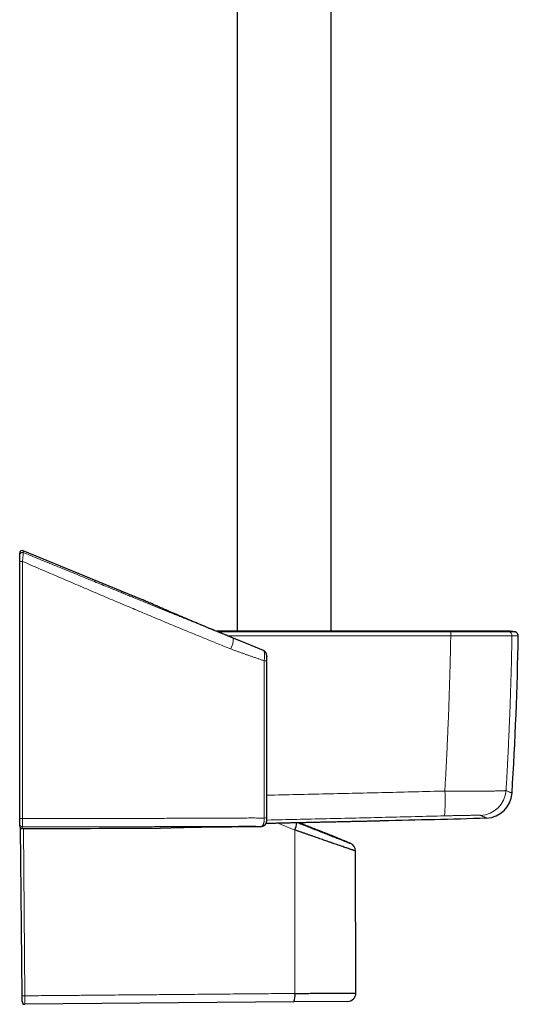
# Model space of a CAD drawing. Header units: millimetres. Extents: x 8 to 1132, y 12 to 2282.
# Tile 41 of 54: x 906 to 1000, y 1581 to 1767. Entities that reach past the tile are written whole.
import ezdxf

# ---------------------------------------------------------------- set-up
doc = ezdxf.new("R2010")
doc.units = ezdxf.units.MM

msp = doc.modelspace()

# ---------------------------------------------------------------- linework, layer by layer
at = {"color": 7, "linetype": 'Continuous', "lineweight": 30}
for p, q in [((965.07, 1651.29), (965.07, 1865.89)), ((947.27, 1852.45), (947.27, 1651.29)), ((906.17, 1665.7), (906.17, 1666.06)), ((929.1, 1657.38), (906.86, 1666.52)), ((952.21, 1647.68), (952.29, 1647.64)), ((952.32, 1647.63), (952.39, 1647.58)), ((952.9, 1615.62), (952.9, 1646.48)), ((952.9, 1646.48), (952.9, 1646.48)), ((952.9, 1646.48), (952.9, 1646.47)), ((952.9, 1615.62), (952.9, 1615.62)), ((974.76, 1615.46), (974.76, 1615.46)), ((950.85, 1614.33), (950.89, 1614.33)), ((950.89, 1614.33), (950.88, 1614.33)), ((969.76, 1582.87), (969.67, 1609.72)), ((958, 1581.17), (907.14, 1580.73)), ((968.18, 1581.26), (958, 1581.17)), ((906.78, 1580.72), (907.14, 1580.73)), ((907.14, 1580.73), (907.14, 1580.73))]:
    msp.add_line(p, q, dxfattribs=at)
at = {"color": 8, "linetype": 'Continuous', "lineweight": 0}
for p, q in [((906.86, 1666.52), (906.86, 1666.16)), ((929.42, 1657.24), (929.1, 1657.38)), ((987.69, 1650.4), (987.7, 1650.4)), ((999.27, 1650.4), (999.27, 1650.4)), ((946.57, 1649.99), (946.56, 1649.99)), ((946.57, 1649.99), (946.57, 1649.98)), ((952.21, 1647.68), (952.21, 1647.68)), ((952.21, 1647.68), (952.3, 1647.64)), ((958.22, 1613.69), (954.85, 1615.02)), ((906.67, 1613.98), (906.67, 1613.98)), ((906.88, 1613.98), (907.16, 1582.33)), ((950.82, 1614.33), (950.85, 1614.33)), ((950.85, 1614.33), (950.88, 1614.33)), ((958.23, 1582.78), (958.22, 1613.69))]:
    msp.add_line(p, q, dxfattribs=at)
at = {"color": 7, "linetype": 'Continuous', "lineweight": 30, "flags": 128}
for points in [[(952.3, 1647.64), (952.31, 1647.63), (952.32, 1647.63)], [(906.63, 1582.33), (906.46, 1601.66), (906.35, 1614.1)]]:
    msp.add_lwpolyline(points, dxfattribs=at)
at = {"color": 8, "linetype": 'Continuous', "lineweight": 0, "flags": 128}
msp.add_lwpolyline([(952, 1614.39), (951.97, 1614.39), (951.86, 1614.38)], dxfattribs=at)
at = {"color": 7, "linetype": 'Continuous', "lineweight": 30}
for centre, radius, start, end in [((906.67, 1666.06), 0.5, 67.5322, 180), ((300.58, 1663.22), 700, 356.5145, 358.95106), ((999.66, 1650.42), 0.8, 358.9511, 46.8037), ((994.29, 1620.96), 5, 271.5165, 356.515), ((954.25, 1615.52), 4.37, 335.2175, 354.5423), ((756.17, 10612.81), 9000, 271.391821, 271.516945), ((906.17, 5613.98), 4000, 270.00716, 270.37685), ((932.47, 1615.66), 1.6, 270.524, 271.8728), ((585.32, 687.59), 1000, 67.45832, 67.64083), ((968.07, 1609.71), 1.6, 0.2527, 67.6156), ((907.14, 1581.23), 0.5, 180.5, 270.5), ((955.27, 1582.38), 2.99, 336.1805, 7.6146), ((968.16, 1582.86), 1.6, 270.5, 0.199)]:
    msp.add_arc(centre, radius, start, end, dxfattribs=at)
at = {"color": 8, "linetype": 'Continuous', "lineweight": 0}
for centre, radius, start, end in [((978.08, 1650.54), 9.61, 359.1841, 3.9333), ((978.33, 1650.54), 9.37, 359.1743, 4.0457), ((998.47, 1650.42), 0.8, 358.9443, 77.542), ((998.47, 1650.42), 0.8, 358.9459, 77.5427), ((942.41, 1649.92), 4.16, 331.5876, 0.8864), ((949.47, 1619.02), 37.16, 355.9017, 3.1497), ((993.16, 1621.46), 5, 271.532, 356.5468), ((906.55, 1623.76), 7.89, 267.2986, 271.0401), ((906.67, 1614.8), 0.5, 180.0206, 270.0278), ((952.47, 1623.03), 7.07, 269.6271, 273.4181), ((907.37, 1540.82), 41.52, 90.2925, 91.0255)]:
    msp.add_arc(centre, radius, start, end, dxfattribs=at)
for points in [[(906.86, 1666.16), (906.82, 1666.17), (906.75, 1666.2), (906.62, 1666.2), (906.5, 1666.17), (906.39, 1666.12), (906.3, 1666.04), (906.23, 1665.93), (906.18, 1665.82), (906.18, 1665.74), (906.17, 1665.7)], [(906.69, 1664.5), (906.66, 1664.5), (906.59, 1664.5), (906.49, 1664.5), (906.4, 1664.5), (906.32, 1664.5), (906.26, 1664.5), (906.21, 1664.5), (906.18, 1664.5), (906.18, 1664.5), (906.17, 1664.5)], [(952.4, 1645.69), (952.44, 1645.69), (952.5, 1645.69), (952.58, 1645.69), (952.65, 1645.69), (952.72, 1645.69), (952.77, 1645.69), (952.81, 1645.69), (952.85, 1645.69), (952.86, 1645.69), (952.87, 1645.69)]]:
    msp.add_open_spline(points, degree=3, dxfattribs=at)
at = {"color": 7, "linetype": 'Continuous', "lineweight": 30}
for points, knots in [([(906.17, 1664.5), (906.17, 1664.55), (906.17, 1664.65), (906.17, 1664.81), (906.17, 1664.95), (906.17, 1665.06), (906.17, 1665.18), (906.17, 1665.31), (906.17, 1665.44), (906.17, 1665.55), (906.17, 1665.63), (906.17, 1665.68), (906.17, 1665.69), (906.17, 1665.7)], [0, 0, 0, 0, 0.088697, 0.177706, 0.266375, 0.331272, 0.396165, 0.498558, 0.600918, 0.700642, 0.80034, 0.900173, 1, 1, 1, 1]), ([(906.17, 1615.88), (906.17, 1617.91), (906.17, 1621.96), (906.17, 1628.03), (906.17, 1634.11), (906.17, 1640.19), (906.17, 1646.27), (906.17, 1652.34), (906.17, 1658.42), (906.17, 1662.47), (906.17, 1664.5)], [0, 0, 0, 0, 0.124996, 0.249992, 0.374989, 0.499987, 0.624989, 0.749992, 0.874996, 1, 1, 1, 1]), ([(946.54, 1649.99), (946.36, 1650.06), (946.02, 1650.21), (945.51, 1650.41), (945.02, 1650.61), (944.56, 1650.8), (944.12, 1650.98), (943.72, 1651.14), (943.33, 1651.3), (942.98, 1651.45), (942.62, 1651.59), (942.28, 1651.74), (941.94, 1651.88), (941.64, 1652), (941.37, 1652.12), (941.13, 1652.22), (940.88, 1652.32), (940.61, 1652.43), (940.3, 1652.56), (939.97, 1652.7), (939.62, 1652.85), (939.25, 1653), (938.86, 1653.16), (938.44, 1653.34), (937.99, 1653.53), (937.5, 1653.74), (937, 1653.95), (936.5, 1654.16), (936, 1654.38), (935.51, 1654.59), (935.02, 1654.8), (934.52, 1655.01), (934.02, 1655.23), (933.55, 1655.43), (933.1, 1655.62), (932.68, 1655.81), (932.27, 1655.98), (931.9, 1656.15), (931.55, 1656.3), (931.23, 1656.44), (930.94, 1656.57), (930.68, 1656.68), (930.46, 1656.78), (930.26, 1656.87), (930.1, 1656.94), (929.95, 1657), (929.83, 1657.06), (929.72, 1657.11), (929.63, 1657.15), (929.56, 1657.18), (929.51, 1657.2), (929.48, 1657.22), (929.46, 1657.22), (929.45, 1657.23), (929.43, 1657.23), (929.42, 1657.24), (929.42, 1657.24), (929.42, 1657.24)], [0, 0, 0, 0, 0.0234393, 0.0457275, 0.0669312, 0.0870839, 0.106156, 0.1238096, 0.1404136, 0.1560006, 0.1705849, 0.1866543, 0.2013283, 0.2146118, 0.2265043, 0.2370016, 0.2460976, 0.2587926, 0.2723877, 0.2869333, 0.3024158, 0.3188144, 0.3361265, 0.3543666, 0.3757956, 0.3984348, 0.4220634, 0.4456835, 0.4703492, 0.4948487, 0.5190842, 0.5462702, 0.5731211, 0.5996824, 0.6259993, 0.6521274, 0.6780507, 0.7036142, 0.728644, 0.7530822, 0.776961, 0.8003081, 0.8231451, 0.8419482, 0.8604151, 0.8784637, 0.8961491, 0.9110239, 0.9271462, 0.944526, 0.9631709, 0.969499, 0.9759621, 0.9825609, 0.9892961, 0.9961501, 1, 1, 1, 1]), ([(987.65, 1651.29), (987.18, 1651.29), (986.26, 1651.29), (984.89, 1651.29), (983.55, 1651.29), (982.24, 1651.29), (980.96, 1651.29), (979.63, 1651.29), (978.27, 1651.29), (976.87, 1651.29), (975.52, 1651.29), (974.25, 1651.29), (973.06, 1651.29), (971.95, 1651.29), (970.88, 1651.29), (969.84, 1651.29), (968.83, 1651.29), (967.85, 1651.29), (966.91, 1651.29), (966, 1651.29), (965.12, 1651.29), (964.27, 1651.29), (963.46, 1651.29), (962.68, 1651.29), (961.93, 1651.29), (961.21, 1651.29), (960.53, 1651.29), (959.9, 1651.29), (959.32, 1651.29), (958.79, 1651.29), (958.28, 1651.29), (957.78, 1651.29), (957.27, 1651.29), (956.73, 1651.29), (956.15, 1651.29), (955.54, 1651.29), (954.89, 1651.29), (954.2, 1651.29), (953.49, 1651.29), (952.75, 1651.29), (951.93, 1651.29), (951.02, 1651.29), (950.03, 1651.29), (949, 1651.29), (947.97, 1651.29), (946.94, 1651.29), (945.92, 1651.29), (944.86, 1651.29), (944, 1651.29), (943.5, 1651.29), (943.36, 1651.29)], [0, 0, 0, 0, 0.031595, 0.062524, 0.092789, 0.122388, 0.151323, 0.179592, 0.212056, 0.243597, 0.274215, 0.303909, 0.329641, 0.354638, 0.378899, 0.402423, 0.425212, 0.447265, 0.468583, 0.489164, 0.50901, 0.52812, 0.546494, 0.564133, 0.581035, 0.597202, 0.612634, 0.62733, 0.639899, 0.651875, 0.663258, 0.674272, 0.685795, 0.697913, 0.710627, 0.72473, 0.739501, 0.754938, 0.771043, 0.787815, 0.805254, 0.826664, 0.849, 0.872263, 0.896453, 0.918834, 0.941954, 0.965813, 0.99041, 1, 1, 1, 1]), ([(997.78, 1651.29), (997.77, 1651.29), (997.77, 1651.29), (997.74, 1651.29), (997.69, 1651.29), (997.64, 1651.29), (997.58, 1651.29), (997.5, 1651.29), (997.41, 1651.29), (997.3, 1651.29), (997.17, 1651.29), (997.02, 1651.29), (996.87, 1651.29), (996.71, 1651.29), (996.54, 1651.29), (996.37, 1651.29), (996.2, 1651.29), (996.03, 1651.29), (995.86, 1651.29), (995.71, 1651.29), (995.57, 1651.29), (995.42, 1651.29), (995.26, 1651.29), (995.08, 1651.29), (994.87, 1651.29), (994.64, 1651.29), (994.38, 1651.29), (994.12, 1651.29), (993.87, 1651.29), (993.61, 1651.29), (993.33, 1651.29), (993.03, 1651.29), (992.72, 1651.29), (992.39, 1651.29), (992.06, 1651.29), (991.7, 1651.29), (991.32, 1651.29), (990.92, 1651.29), (990.5, 1651.29), (990.08, 1651.29), (989.63, 1651.29), (989.17, 1651.29), (988.68, 1651.29), (988.17, 1651.29), (987.82, 1651.29), (987.65, 1651.29)], [0, 0, 0, 0, 0.024992, 0.048625, 0.07134, 0.093521, 0.11549, 0.137267, 0.158006, 0.185554, 0.211892, 0.23747, 0.262355, 0.285384, 0.309225, 0.33147, 0.352453, 0.372374, 0.390909, 0.407284, 0.422007, 0.436078, 0.451566, 0.468973, 0.488205, 0.50937, 0.531631, 0.554967, 0.574275, 0.594689, 0.616519, 0.639759, 0.663463, 0.686477, 0.710328, 0.735365, 0.761846, 0.788928, 0.816482, 0.844618, 0.873474, 0.90322, 0.934061, 0.966232, 1, 1, 1, 1]), ([(998.96, 1651.29), (998.96, 1651.29), (998.96, 1651.29), (998.96, 1651.29), (998.96, 1651.29), (998.96, 1651.29), (998.95, 1651.29), (998.95, 1651.29), (998.95, 1651.29), (998.94, 1651.29), (998.94, 1651.29), (998.93, 1651.29), (998.92, 1651.29), (998.92, 1651.29), (998.91, 1651.29), (998.9, 1651.29), (998.89, 1651.29), (998.88, 1651.29), (998.88, 1651.29), (998.87, 1651.29), (998.86, 1651.29), (998.85, 1651.29), (998.84, 1651.29), (998.83, 1651.29), (998.82, 1651.29), (998.81, 1651.29), (998.8, 1651.29), (998.79, 1651.29), (998.78, 1651.29), (998.77, 1651.29), (998.76, 1651.29), (998.75, 1651.29), (998.75, 1651.29), (998.74, 1651.29), (998.73, 1651.29), (998.72, 1651.29), (998.71, 1651.29), (998.7, 1651.29), (998.68, 1651.29), (998.66, 1651.29), (998.64, 1651.29), (998.62, 1651.29), (998.6, 1651.29), (998.57, 1651.29), (998.55, 1651.29), (998.52, 1651.29), (998.47, 1651.29), (998.42, 1651.29), (998.38, 1651.29), (998.37, 1651.29), (998.36, 1651.29), (998.35, 1651.29), (998.34, 1651.29), (998.33, 1651.29), (998.32, 1651.29), (998.31, 1651.29), (998.3, 1651.29), (998.29, 1651.29), (998.27, 1651.29), (998.26, 1651.29), (998.24, 1651.29), (998.23, 1651.29), (998.21, 1651.29), (998.19, 1651.29), (998.17, 1651.29), (998.15, 1651.29), (998.13, 1651.29), (998.11, 1651.29), (998.09, 1651.29), (998.07, 1651.29), (998.04, 1651.29), (998.02, 1651.29), (997.99, 1651.29), (997.97, 1651.29), (997.94, 1651.29), (997.91, 1651.29), (997.88, 1651.29), (997.85, 1651.29), (997.81, 1651.29), (997.79, 1651.29), (997.78, 1651.29)], [0, 0, 0, 0, 0.002199, 0.020982, 0.039428, 0.057537, 0.07531, 0.092747, 0.109847, 0.12661, 0.14381, 0.160641, 0.177102, 0.193195, 0.208917, 0.224271, 0.239255, 0.253869, 0.268114, 0.28199, 0.295497, 0.308634, 0.320682, 0.332402, 0.343793, 0.354856, 0.365591, 0.376618, 0.387275, 0.397563, 0.407482, 0.417031, 0.426211, 0.434528, 0.442609, 0.450627, 0.458585, 0.466484, 0.483903, 0.501027, 0.517855, 0.534389, 0.55315, 0.571517, 0.589489, 0.607132, 0.62474, 0.693916, 0.698847, 0.703777, 0.708863, 0.714283, 0.720037, 0.726013, 0.732312, 0.738933, 0.745876, 0.753292, 0.761045, 0.769133, 0.777556, 0.786315, 0.79541, 0.80484, 0.814584, 0.824662, 0.835074, 0.845821, 0.856901, 0.868109, 0.879639, 0.891491, 0.903666, 0.916421, 0.929512, 0.942938, 0.9567, 0.970798, 0.985231, 1, 1, 1, 1]), ([(998.96, 1651.29), (998.96, 1651.29), (999.1, 1651.3), (999.36, 1651.28), (999.65, 1651.24), (999.8, 1651.2), (999.84, 1651.2)], [0, 0, 0, 0, 0.015436, 0.456148, 0.894789, 1, 1, 1, 1]), ([(1000.21, 1651), (1000.18, 1651.03), (1000.11, 1651.08), (999.99, 1651.15), (999.89, 1651.18), (999.84, 1651.2)], [0, 0, 0, 0, 0.294917, 0.597543, 1, 1, 1, 1]), ([(952.19, 1647.69), (952.16, 1647.7), (951.94, 1647.79), (951.51, 1647.97), (950.91, 1648.22), (950.29, 1648.47), (949.68, 1648.72), (949.06, 1648.97), (948.44, 1649.23), (947.82, 1649.48), (947.19, 1649.73), (946.77, 1649.9), (946.56, 1649.99)], [0, 0, 0, 0, 0.017281, 0.13023, 0.242383, 0.353893, 0.4641, 0.572881, 0.680532, 0.787378, 0.893762, 1, 1, 1, 1]), ([(952.9, 1646.47), (952.9, 1646.47), (952.9, 1646.52), (952.9, 1646.6), (952.89, 1646.71), (952.87, 1646.8), (952.86, 1646.89), (952.83, 1646.98), (952.8, 1647.07), (952.76, 1647.15), (952.72, 1647.24), (952.67, 1647.32), (952.61, 1647.39), (952.54, 1647.46), (952.46, 1647.53), (952.39, 1647.58), (952.34, 1647.61), (952.32, 1647.63), (952.32, 1647.63)], [0, 0, 0, 0, 0.01149, 0.120815, 0.201886, 0.276557, 0.347033, 0.415187, 0.482128, 0.548431, 0.61436, 0.680031, 0.745504, 0.810823, 0.883032, 0.95397, 0.988746, 1, 1, 1, 1]), ([(906.17, 1614.8), (906.17, 1614.8), (906.17, 1614.81), (906.17, 1614.87), (906.17, 1614.95), (906.17, 1615.06), (906.17, 1615.19), (906.17, 1615.35), (906.17, 1615.52), (906.17, 1615.7), (906.17, 1615.82), (906.17, 1615.88)], [0, 0, 0, 0, 0.11127, 0.22241, 0.33355, 0.444641, 0.555733, 0.666799, 0.777865, 0.888933, 1, 1, 1, 1]), ([(906.17, 1614.48), (906.17, 1614.49), (906.17, 1614.51), (906.17, 1614.57), (906.17, 1614.67), (906.17, 1614.75), (906.17, 1614.8)], [0, 0, 0, 0, 0.2499576, 0.4999322, 0.7499576, 1, 1, 1, 1]), ([(952, 1614.39), (952.03, 1614.4), (952.09, 1614.41), (952.18, 1614.43), (952.27, 1614.47), (952.35, 1614.51), (952.43, 1614.56), (952.5, 1614.62), (952.57, 1614.68), (952.63, 1614.74), (952.69, 1614.81), (952.73, 1614.88), (952.77, 1614.96), (952.81, 1615.03), (952.83, 1615.11), (952.86, 1615.18), (952.87, 1615.25), (952.88, 1615.33), (952.89, 1615.4), (952.9, 1615.48), (952.9, 1615.56), (952.9, 1615.61), (952.9, 1615.62)], [0, 0, 0, 0, 0.046175, 0.10109, 0.155166, 0.208393, 0.260821, 0.312489, 0.363431, 0.413674, 0.463243, 0.512157, 0.560438, 0.608155, 0.655485, 0.702805, 0.74895, 0.793921, 0.841578, 0.895328, 0.962658, 1, 1, 1, 1]), ([(952.78, 1614.98), (952.93, 1614.98), (953.33, 1614.99), (954, 1615), (954.77, 1615.02), (955.53, 1615.04), (956.3, 1615.05), (957.08, 1615.07), (957.86, 1615.09), (958.64, 1615.11), (959.42, 1615.12), (960.19, 1615.14), (960.94, 1615.16), (961.68, 1615.17), (962.41, 1615.19), (963.14, 1615.21), (963.86, 1615.22), (964.57, 1615.24), (965.27, 1615.25), (965.95, 1615.27), (966.6, 1615.28), (967.23, 1615.3), (967.84, 1615.31), (968.44, 1615.32), (969.01, 1615.34), (969.58, 1615.35), (970.11, 1615.36), (970.63, 1615.37), (971.12, 1615.38), (971.59, 1615.39), (972.03, 1615.4), (972.45, 1615.41), (972.84, 1615.42), (973.19, 1615.43), (973.52, 1615.44), (973.79, 1615.44), (974.03, 1615.45), (974.22, 1615.45), (974.39, 1615.46), (974.53, 1615.46), (974.64, 1615.46), (974.72, 1615.46), (974.76, 1615.46), (974.77, 1615.46), (974.77, 1615.46)], [0, 0, 0, 0, 0.014065, 0.038718, 0.062509, 0.0863, 0.110256, 0.134213, 0.15869, 0.183168, 0.207825, 0.232483, 0.256275, 0.280068, 0.304026, 0.327984, 0.352463, 0.376942, 0.401601, 0.426261, 0.450051, 0.473841, 0.497797, 0.521752, 0.546229, 0.570706, 0.595363, 0.62002, 0.645123, 0.670226, 0.695523, 0.720821, 0.746735, 0.77265, 0.798779, 0.824908, 0.848018, 0.871128, 0.89439, 0.917651, 0.94139, 0.965128, 0.989031, 1, 1, 1, 1]), ([(958.73, 1615.11), (958.84, 1615.06), (959.11, 1614.95), (959.55, 1614.78), (960.03, 1614.59), (960.55, 1614.38), (961.11, 1614.16), (961.7, 1613.93), (962.28, 1613.7), (962.86, 1613.47), (963.42, 1613.25), (963.95, 1613.04), (964.44, 1612.85), (964.9, 1612.67), (965.35, 1612.49), (965.77, 1612.32), (966.18, 1612.17), (966.55, 1612.02), (966.89, 1611.89), (967.2, 1611.77), (967.48, 1611.66), (967.74, 1611.56), (967.97, 1611.47), (968.17, 1611.39), (968.33, 1611.32), (968.47, 1611.27), (968.57, 1611.23), (968.64, 1611.2), (968.68, 1611.19), (968.68, 1611.19), (968.68, 1611.19)], [0, 0, 0, 0, 0.020894, 0.051657, 0.082611, 0.113565, 0.152958, 0.192376, 0.231767, 0.272152, 0.312565, 0.352948, 0.390009, 0.427093, 0.464153, 0.50215, 0.540174, 0.578169, 0.613909, 0.649674, 0.685414, 0.722105, 0.758825, 0.795516, 0.831407, 0.867325, 0.903216, 0.940152, 0.977119, 1, 1, 1, 1]), ([(964.12, 1613.04), (964.04, 1613.07), (963.88, 1613.13), (963.63, 1613.23), (963.37, 1613.33), (963.06, 1613.45), (962.73, 1613.59), (962.35, 1613.73), (961.95, 1613.89), (961.54, 1614.05), (961.1, 1614.23), (960.65, 1614.4), (960.19, 1614.59), (959.7, 1614.78), (959.26, 1614.96), (958.98, 1615.07), (958.87, 1615.11)], [0, 0, 0, 0, 0.0608517, 0.1217038, 0.1830341, 0.2443649, 0.3199751, 0.3956392, 0.4712522, 0.5487896, 0.6263814, 0.7039214, 0.7847055, 0.8655475, 0.9463338, 1, 1, 1, 1]), ([(974.72, 1615.46), (974.73, 1615.46), (974.75, 1615.46), (974.76, 1615.46), (974.76, 1615.46), (974.76, 1615.46)], [0, 0, 0, 0, 0.304731, 0.646295, 1, 1, 1, 1]), ([(906.17, 1614.48), (906.17, 1614.47), (906.17, 1614.42), (906.19, 1614.36), (906.21, 1614.28), (906.26, 1614.2), (906.33, 1614.12), (906.42, 1614.05), (906.51, 1614), (906.6, 1613.98), (906.65, 1613.98), (906.67, 1613.97)], [0, 0, 0, 0, 0.07137, 0.157613, 0.258943, 0.375753, 0.508258, 0.656243, 0.819446, 0.907312, 1, 1, 1, 1]), ([(932.52, 1614.06), (932.52, 1614.06), (932.52, 1614.06), (932.53, 1614.06), (932.54, 1614.06), (932.57, 1614.06), (932.61, 1614.07), (932.65, 1614.07), (932.71, 1614.07), (932.77, 1614.07), (932.85, 1614.07), (932.93, 1614.08), (933.02, 1614.08), (933.12, 1614.08), (933.23, 1614.09), (933.35, 1614.09), (933.48, 1614.09), (933.62, 1614.1), (933.76, 1614.1), (933.92, 1614.11), (934.08, 1614.11), (934.25, 1614.12), (934.43, 1614.12), (934.61, 1614.13), (934.81, 1614.13), (935.01, 1614.14), (935.22, 1614.14), (935.43, 1614.15), (935.65, 1614.16), (935.88, 1614.16), (936.12, 1614.17), (936.36, 1614.17), (936.61, 1614.18), (936.87, 1614.19), (937.13, 1614.19), (937.4, 1614.2), (937.67, 1614.2), (937.95, 1614.21), (938.23, 1614.22), (938.52, 1614.22), (938.81, 1614.23), (939.11, 1614.23), (939.41, 1614.24), (939.71, 1614.25), (940.02, 1614.25), (940.34, 1614.26), (940.65, 1614.26), (940.97, 1614.27), (941.29, 1614.27), (941.61, 1614.28), (941.93, 1614.28), (942.26, 1614.29), (942.59, 1614.29), (942.92, 1614.3), (943.25, 1614.3), (943.58, 1614.3), (943.91, 1614.31), (944.24, 1614.31), (944.58, 1614.31), (944.91, 1614.32), (945.24, 1614.32), (945.57, 1614.32), (945.9, 1614.32), (946.22, 1614.32), (946.55, 1614.33), (946.87, 1614.33), (947.19, 1614.33), (947.51, 1614.33), (947.83, 1614.33), (948.14, 1614.33), (948.46, 1614.33), (948.76, 1614.33), (949.07, 1614.33), (949.37, 1614.33), (949.66, 1614.33), (949.95, 1614.33), (950.23, 1614.33), (950.51, 1614.33), (950.72, 1614.33), (950.83, 1614.33), (950.85, 1614.33)], [0, 0, 0, 0, 0.0069049, 0.0176284, 0.0309473, 0.043963, 0.0571417, 0.070238, 0.0833045, 0.0963681, 0.1094447, 0.1225508, 0.1357113, 0.1487921, 0.1619243, 0.1750819, 0.1882359, 0.2013524, 0.2144056, 0.2274272, 0.2404707, 0.2535691, 0.2666954, 0.2798196, 0.2929064, 0.3059285, 0.3189186, 0.3320098, 0.345076, 0.3581335, 0.3711977, 0.3842802, 0.3973952, 0.4104686, 0.4234973, 0.4365729, 0.4496703, 0.4627608, 0.4758133, 0.4888078, 0.5018108, 0.5148872, 0.5279511, 0.5410126, 0.5540806, 0.5671632, 0.5802528, 0.5932982, 0.6063112, 0.6193059, 0.6322985, 0.6453023, 0.658331, 0.6714082, 0.6844266, 0.6974686, 0.710559, 0.7236663, 0.7367516, 0.7497809, 0.7627256, 0.7757177, 0.7887413, 0.8017515, 0.8147643, 0.8277913, 0.8408475, 0.8539515, 0.8669562, 0.8800059, 0.8931049, 0.9062162, 0.9192916, 0.9322926, 0.9452185, 0.9581437, 0.9711318, 0.9841735, 0.9972589, 1, 1, 1, 1]), ([(950.89, 1614.33), (950.92, 1614.33), (951, 1614.33), (951.11, 1614.34), (951.23, 1614.34), (951.34, 1614.34), (951.44, 1614.35), (951.54, 1614.35), (951.63, 1614.36), (951.72, 1614.36), (951.8, 1614.37), (951.88, 1614.38), (951.94, 1614.38), (951.98, 1614.39), (951.99, 1614.39)], [0, 0, 0, 0, 0.060997, 0.145077, 0.22954, 0.314485, 0.400069, 0.48654, 0.574058, 0.663429, 0.75567, 0.854548, 0.971322, 1, 1, 1, 1]), ([(969.66, 1609.72), (969.66, 1609.72), (969.67, 1609.72), (969.63, 1609.73), (969.55, 1609.76), (969.43, 1609.8), (969.28, 1609.85), (969.09, 1609.91), (968.87, 1609.99), (968.61, 1610.08), (968.33, 1610.18), (968, 1610.29), (967.65, 1610.41), (967.26, 1610.54), (966.84, 1610.69), (966.4, 1610.84), (965.92, 1611.01), (965.41, 1611.18), (964.88, 1611.37), (964.36, 1611.55), (963.87, 1611.72), (963.42, 1611.87), (962.95, 1612.04), (962.46, 1612.21), (961.97, 1612.38), (961.46, 1612.56), (960.94, 1612.74), (960.41, 1612.92), (959.87, 1613.11), (959.33, 1613.3), (958.77, 1613.5), (958.4, 1613.63), (958.22, 1613.69)], [0, 0, 0, 0, 0.021759, 0.05755, 0.093315, 0.130099, 0.166913, 0.203698, 0.239214, 0.274757, 0.310274, 0.346733, 0.383219, 0.41968, 0.456351, 0.493049, 0.529722, 0.567336, 0.604977, 0.642592, 0.671621, 0.700649, 0.729862, 0.759075, 0.788857, 0.818639, 0.848612, 0.878585, 0.908842, 0.939099, 0.96955, 1, 1, 1, 1]), ([(965.73, 1612.41), (965.73, 1612.41), (965.73, 1612.41), (965.7, 1612.42), (965.65, 1612.44), (965.56, 1612.47), (965.46, 1612.51), (965.32, 1612.57), (965.17, 1612.63), (964.98, 1612.7), (964.8, 1612.77), (964.63, 1612.84), (964.47, 1612.9), (964.3, 1612.97), (964.18, 1613.02), (964.12, 1613.04)], [0, 0, 0, 0, 0.054726, 0.14636, 0.237914, 0.32441, 0.410972, 0.49747, 0.586394, 0.675388, 0.764315, 0.823085, 0.881855, 0.940927, 1, 1, 1, 1]), ([(906.64, 1581.22), (906.64, 1581.23), (906.64, 1581.23), (906.64, 1581.28), (906.64, 1581.36), (906.64, 1581.46), (906.63, 1581.59), (906.63, 1581.74), (906.63, 1581.9), (906.63, 1582.06), (906.63, 1582.2), (906.63, 1582.29), (906.63, 1582.33)], [0, 0, 0, 0, 0.107439, 0.214877, 0.32232, 0.429762, 0.537111, 0.644458, 0.751605, 0.858752, 0.929376, 1, 1, 1, 1]), ([(958.23, 1582.78), (958.41, 1582.78), (958.76, 1582.78), (959.28, 1582.78), (959.8, 1582.79), (960.32, 1582.79), (960.83, 1582.8), (961.35, 1582.8), (961.86, 1582.8), (962.36, 1582.81), (962.86, 1582.81), (963.35, 1582.82), (963.83, 1582.82), (964.31, 1582.82), (964.77, 1582.83), (965.21, 1582.83), (965.62, 1582.83), (966.02, 1582.84), (966.4, 1582.84), (966.77, 1582.84), (967.12, 1582.84), (967.45, 1582.85), (967.77, 1582.85), (968.06, 1582.85), (968.32, 1582.85), (968.57, 1582.86), (968.79, 1582.86), (968.99, 1582.86), (969.17, 1582.86), (969.33, 1582.86), (969.46, 1582.86), (969.57, 1582.86), (969.66, 1582.86), (969.72, 1582.86), (969.75, 1582.87), (969.77, 1582.87), (969.76, 1582.87), (969.76, 1582.87)], [0, 0, 0, 0, 0.027726, 0.055463, 0.083189, 0.111311, 0.139444, 0.167566, 0.196766, 0.225967, 0.255371, 0.284774, 0.314818, 0.344861, 0.375125, 0.40539, 0.43459, 0.463791, 0.493194, 0.522598, 0.552641, 0.582684, 0.612949, 0.643213, 0.672413, 0.701612, 0.731015, 0.760418, 0.79046, 0.820502, 0.850766, 0.881029, 0.910228, 0.939427, 0.968829, 0.998231, 1, 1, 1, 1])]:
    msp.add_open_spline(points, degree=3, knots=knots, dxfattribs=at)
at = {"color": 8, "linetype": 'Continuous', "lineweight": 0}
for points, knots in [([(906.86, 1666.16), (906.86, 1666.16), (906.86, 1666.16), (906.86, 1666.15), (906.86, 1666.11), (906.86, 1666.05), (906.85, 1665.95), (906.84, 1665.8), (906.82, 1665.63), (906.8, 1665.44), (906.78, 1665.26), (906.76, 1665.1), (906.74, 1664.91), (906.71, 1664.71), (906.7, 1664.57), (906.69, 1664.5), (906.69, 1664.5)], [0, 0, 0, 0, 0.000024, 0.067882, 0.135946, 0.203807, 0.304814, 0.405833, 0.508224, 0.610632, 0.682952, 0.755483, 0.827814, 0.913893, 0.999976, 1, 1, 1, 1]), ([(906.86, 1666.16), (907.89, 1665.74), (909.94, 1664.9), (913.03, 1663.64), (916.14, 1662.37), (919.15, 1661.14), (922.05, 1659.96), (924.2, 1659.08), (925.71, 1658.47), (926.57, 1658.12), (927.42, 1657.77), (928.25, 1657.44), (929.41, 1656.96), (930.9, 1656.36), (932.73, 1655.61), (934.21, 1655.01), (935.33, 1654.55), (936.08, 1654.25), (936.85, 1653.94), (937.62, 1653.62), (938.39, 1653.31), (939.15, 1653), (939.9, 1652.69), (940.66, 1652.39), (941.2, 1652.17), (941.53, 1652.03), (941.67, 1651.98), (941.8, 1651.92), (941.95, 1651.86), (942.12, 1651.79), (942.31, 1651.72), (942.51, 1651.64), (942.72, 1651.55), (942.93, 1651.46), (943.14, 1651.38), (943.35, 1651.3), (943.55, 1651.21), (943.76, 1651.13), (943.94, 1651.05), (944.12, 1650.98), (944.32, 1650.9), (944.55, 1650.81), (944.83, 1650.69), (945.1, 1650.58), (945.36, 1650.48), (945.6, 1650.38), (945.83, 1650.28), (946.04, 1650.2), (946.24, 1650.12), (946.41, 1650.05), (946.52, 1650.01), (946.57, 1649.98)], [0, 0, 0, 0, 0.077079, 0.154718, 0.232921, 0.311694, 0.381488, 0.451729, 0.473898, 0.495843, 0.516642, 0.537615, 0.558761, 0.604191, 0.650402, 0.697396, 0.716072, 0.734868, 0.754316, 0.77424, 0.793459, 0.811975, 0.831876, 0.850894, 0.869029, 0.872901, 0.876033, 0.879329, 0.883127, 0.887427, 0.892229, 0.897217, 0.902651, 0.908258, 0.913408, 0.91824, 0.923928, 0.9291, 0.933756, 0.937895, 0.942427, 0.948847, 0.95579, 0.963255, 0.96932, 0.975658, 0.981521, 0.986886, 0.991755, 0.996126, 1, 1, 1, 1]), ([(906.69, 1664.5), (906.69, 1664.16), (906.69, 1662.5), (906.69, 1658.16), (906.69, 1651.5), (906.69, 1643.09), (906.69, 1634.29), (906.69, 1625.08), (906.69, 1618.94), (906.69, 1615.87)], [0, 0, 0, 0, 0.020566, 0.102828, 0.267352, 0.431877, 0.621251, 0.810626, 1, 1, 1, 1]), ([(946.07, 1647.94), (945.61, 1648.12), (944.69, 1648.48), (943.31, 1649.05), (941.92, 1649.62), (940.52, 1650.2), (939.12, 1650.77), (937.72, 1651.34), (936.32, 1651.92), (934.41, 1652.71), (932, 1653.72), (929.07, 1654.95), (926.03, 1656.23), (922.9, 1657.55), (919.65, 1658.93), (916.41, 1660.32), (913.17, 1661.71), (909.93, 1663.1), (907.77, 1664.03), (906.69, 1664.5)], [0, 0, 0, 0, 0.034622, 0.069727, 0.105324, 0.140935, 0.176449, 0.211915, 0.247391, 0.282886, 0.357267, 0.431647, 0.506023, 0.588349, 0.670677, 0.753008, 0.83534, 0.917671, 1, 1, 1, 1]), ([(946.57, 1649.99), (946.41, 1650.05), (946.09, 1650.18), (945.62, 1650.37), (945.16, 1650.56), (944.71, 1650.74), (944.27, 1650.92), (943.83, 1651.1), (943.41, 1651.28), (943.01, 1651.44), (942.65, 1651.59), (942.29, 1651.74), (941.93, 1651.89), (941.58, 1652.03), (941.24, 1652.17), (940.85, 1652.34), (940.41, 1652.52), (939.92, 1652.72), (939.44, 1652.92), (938.97, 1653.12), (938.51, 1653.31), (938.04, 1653.51), (937.57, 1653.71), (937.1, 1653.91), (936.64, 1654.1), (936.19, 1654.3), (935.74, 1654.48), (935.27, 1654.69), (934.78, 1654.9), (934.27, 1655.12), (933.77, 1655.33), (933.3, 1655.53), (932.85, 1655.73), (932.41, 1655.92), (931.98, 1656.11), (931.58, 1656.28), (931.21, 1656.45), (930.86, 1656.6), (930.53, 1656.75), (930.24, 1656.88), (929.98, 1656.99), (929.75, 1657.09), (929.55, 1657.18), (929.38, 1657.25), (929.26, 1657.31), (929.17, 1657.35), (929.11, 1657.38), (929.1, 1657.38), (929.1, 1657.38)], [0, 0, 0, 0, 0.019791, 0.039113, 0.057972, 0.07637, 0.094314, 0.111808, 0.130714, 0.145811, 0.160705, 0.175401, 0.189904, 0.20422, 0.218354, 0.23231, 0.252575, 0.272674, 0.292627, 0.312452, 0.332169, 0.351798, 0.372548, 0.393148, 0.413625, 0.434006, 0.454319, 0.474591, 0.500201, 0.525585, 0.550799, 0.575902, 0.60095, 0.626904, 0.652942, 0.679182, 0.705418, 0.731577, 0.758516, 0.785324, 0.812079, 0.838862, 0.86577, 0.89284, 0.919713, 0.946473, 0.973207, 1, 1, 1, 1]), ([(987.67, 1651.2), (986.73, 1651.2), (983.66, 1651.2), (978.46, 1651.2), (972.07, 1651.2), (965.67, 1651.2), (959.27, 1651.2), (953.1, 1651.2), (947.88, 1651.2), (944.78, 1651.2), (943.59, 1651.2)], [0, 0, 0, 0, 0.063658, 0.208815, 0.353975, 0.499135, 0.644292, 0.789435, 0.91867, 1, 1, 1, 1]), ([(945.53, 1650.4), (946.08, 1650.4), (948.52, 1650.4), (953.1, 1650.4), (958.72, 1650.4), (964.01, 1650.4), (968.74, 1650.4), (973.48, 1650.4), (978.22, 1650.4), (982.95, 1650.4), (986.11, 1650.4), (987.69, 1650.4)], [0, 0, 0, 0, 0.038744, 0.173971, 0.325843, 0.438191, 0.550539, 0.662887, 0.775258, 0.887629, 1, 1, 1, 1]), ([(987.69, 1650.4), (987.66, 1649.06), (987.61, 1646.37), (987.5, 1642.34), (987.37, 1638.31), (987.23, 1634.52), (987.08, 1630.97), (986.93, 1627.67), (986.76, 1624.36), (986.63, 1622.16), (986.57, 1621.06)], [0, 0, 0, 0, 0.1372708, 0.2745416, 0.4118467, 0.5491517, 0.6618543, 0.7745569, 0.8872785, 1, 1, 1, 1]), ([(987.68, 1651.2), (987.67, 1651.22), (987.67, 1651.26), (987.65, 1651.29), (987.65, 1651.29), (987.64, 1651.29)], [0, 0, 0, 0, 0.350072, 0.702097, 1, 1, 1, 1]), ([(987.68, 1651.2), (987.68, 1651.2), (987.67, 1651.2), (987.67, 1651.2), (987.67, 1651.2)], [0, 0, 0, 0, 0.005987, 1, 1, 1, 1]), ([(998.64, 1651.2), (998.64, 1651.2), (998.64, 1651.2), (998.62, 1651.2), (998.56, 1651.2), (998.48, 1651.2), (998.37, 1651.2), (998.22, 1651.2), (998.04, 1651.2), (997.82, 1651.2), (997.56, 1651.2), (997.27, 1651.2), (996.95, 1651.2), (996.6, 1651.2), (996.21, 1651.2), (995.8, 1651.2), (995.36, 1651.2), (994.89, 1651.2), (994.39, 1651.2), (993.87, 1651.2), (993.33, 1651.2), (992.78, 1651.2), (992.2, 1651.2), (991.62, 1651.2), (991.02, 1651.2), (990.41, 1651.2), (989.79, 1651.2), (989.21, 1651.2), (988.67, 1651.2), (988.17, 1651.2), (987.84, 1651.2), (987.68, 1651.2), (987.68, 1651.2)], [0, 0, 0, 0, 0.000003, 0.032793, 0.065642, 0.098512, 0.131362, 0.164152, 0.201239, 0.238444, 0.275708, 0.312972, 0.350177, 0.387266, 0.424769, 0.462303, 0.499806, 0.537678, 0.575643, 0.61364, 0.651605, 0.689476, 0.726604, 0.763848, 0.801152, 0.838455, 0.875699, 0.912826, 0.941878, 0.970944, 0.999997, 1, 1, 1, 1]), ([(987.7, 1650.4), (987.87, 1650.4), (988.22, 1650.4), (988.75, 1650.4), (989.32, 1650.4), (989.93, 1650.4), (990.58, 1650.4), (991.23, 1650.4), (991.86, 1650.4), (992.48, 1650.4), (993.08, 1650.4), (993.67, 1650.4), (994.24, 1650.4), (994.79, 1650.4), (995.31, 1650.4), (995.81, 1650.4), (996.27, 1650.4), (996.71, 1650.4), (997.11, 1650.4), (997.48, 1650.4), (997.82, 1650.4), (998.13, 1650.4), (998.4, 1650.4), (998.63, 1650.4), (998.83, 1650.4), (998.98, 1650.4), (999.1, 1650.4), (999.18, 1650.4), (999.24, 1650.4), (999.26, 1650.4), (999.27, 1650.4)], [0, 0, 0, 0, 0.029056, 0.058126, 0.087182, 0.124307, 0.161548, 0.198849, 0.23615, 0.273391, 0.310516, 0.348389, 0.386355, 0.424352, 0.462318, 0.500191, 0.537694, 0.575228, 0.612731, 0.649819, 0.687024, 0.724289, 0.761553, 0.798758, 0.835846, 0.868637, 0.901488, 0.934359, 0.96721, 1, 1, 1, 1]), ([(998.64, 1651.2), (998.53, 1651.22), (998.32, 1651.26), (998.03, 1651.29), (997.85, 1651.29), (997.78, 1651.29)], [0, 0, 0, 0, 0.377652, 0.75741, 1, 1, 1, 1]), ([(998.15, 1621.16), (998.21, 1622.25), (998.34, 1624.44), (998.5, 1627.72), (998.66, 1631), (998.81, 1634.53), (998.95, 1638.31), (999.08, 1642.34), (999.19, 1646.37), (999.24, 1649.06), (999.27, 1650.4)], [0, 0, 0, 0, 0.112233, 0.224466, 0.336717, 0.448969, 0.586709, 0.72445, 0.862225, 1, 1, 1, 1]), ([(998.64, 1651.2), (998.64, 1651.2), (998.64, 1651.2), (998.64, 1651.2), (998.64, 1651.2)], [0, 0, 0, 0, 0.993961, 1, 1, 1, 1]), ([(999.84, 1651.2), (999.83, 1651.2), (999.83, 1651.2), (999.8, 1651.2), (999.73, 1651.2), (999.63, 1651.2), (999.51, 1651.2), (999.37, 1651.2), (999.16, 1651.2), (998.92, 1651.2), (998.73, 1651.2), (998.64, 1651.2)], [0, 0, 0, 0, 0.088223, 0.176447, 0.305888, 0.43533, 0.50005, 0.629492, 0.758933, 0.879466, 1, 1, 1, 1]), ([(999.27, 1650.4), (999.36, 1650.4), (999.55, 1650.4), (999.79, 1650.4), (1000, 1650.4), (1000.14, 1650.4), (1000.26, 1650.4), (1000.36, 1650.4), (1000.42, 1650.4), (1000.46, 1650.4), (1000.46, 1650.4), (1000.46, 1650.4)], [0, 0, 0, 0, 0.120533, 0.241067, 0.370508, 0.49995, 0.56467, 0.694111, 0.823553, 0.911776, 1, 1, 1, 1]), ([(952.21, 1647.68), (952.08, 1647.73), (951.82, 1647.84), (951.43, 1648), (951.04, 1648.16), (950.65, 1648.32), (950.26, 1648.48), (949.79, 1648.67), (949.22, 1648.9), (948.56, 1649.17), (947.9, 1649.44), (947.24, 1649.71), (946.79, 1649.9), (946.57, 1649.99)], [0, 0, 0, 0, 0.074899, 0.148544, 0.220947, 0.292123, 0.362085, 0.430845, 0.546668, 0.661422, 0.775181, 0.888018, 1, 1, 1, 1]), ([(946.57, 1649.98), (946.62, 1649.97), (946.71, 1649.93), (946.86, 1649.87), (947, 1649.81), (947.15, 1649.75), (947.31, 1649.68), (947.46, 1649.62), (947.64, 1649.55), (947.85, 1649.46), (948.12, 1649.35), (948.39, 1649.24), (948.65, 1649.13), (948.9, 1649.04), (949.13, 1648.94), (949.36, 1648.85), (949.59, 1648.75), (949.94, 1648.61), (950.43, 1648.41), (951.04, 1648.16), (951.64, 1647.91), (952.02, 1647.76), (952.21, 1647.68)], [0, 0, 0, 0, 0.023648, 0.047921, 0.072819, 0.098342, 0.124491, 0.151266, 0.174179, 0.214854, 0.26065, 0.311542, 0.354704, 0.396281, 0.437117, 0.477219, 0.51659, 0.555236, 0.667268, 0.778701, 0.889593, 1, 1, 1, 1]), ([(952.4, 1645.69), (952.22, 1645.76), (951.85, 1645.89), (951.28, 1646.09), (950.71, 1646.29), (950.12, 1646.5), (949.53, 1646.7), (948.95, 1646.9), (948.36, 1647.11), (947.78, 1647.31), (947.21, 1647.51), (946.64, 1647.72), (946.26, 1647.87), (946.07, 1647.94)], [0, 0, 0, 0, 0.094815, 0.18931, 0.283708, 0.378091, 0.472553, 0.562041, 0.65186, 0.741209, 0.828153, 0.914191, 1, 1, 1, 1]), ([(952.21, 1647.68), (952.21, 1647.68), (952.2, 1647.69), (952.19, 1647.69), (952.19, 1647.69)], [0, 0, 0, 0, 0.000911, 1, 1, 1, 1]), ([(952.4, 1645.69), (952.4, 1645.69), (952.41, 1645.76), (952.43, 1645.89), (952.45, 1646.08), (952.46, 1646.27), (952.48, 1646.45), (952.49, 1646.62), (952.49, 1646.79), (952.49, 1646.94), (952.48, 1647.08), (952.47, 1647.21), (952.44, 1647.34), (952.41, 1647.45), (952.36, 1647.55), (952.3, 1647.63), (952.24, 1647.66), (952.21, 1647.68), (952.21, 1647.68)], [0, 0, 0, 0, 0.00002, 0.065807, 0.131751, 0.197532, 0.264512, 0.331661, 0.398652, 0.465082, 0.531659, 0.5981, 0.673104, 0.748301, 0.823312, 0.911646, 0.99998, 1, 1, 1, 1]), ([(952.9, 1646.47), (952.9, 1646.45), (952.9, 1646.41), (952.89, 1646.31), (952.88, 1646.17), (952.87, 1646.03), (952.87, 1645.9), (952.87, 1645.79), (952.87, 1645.72), (952.87, 1645.69)], [0, 0, 0, 0, 0.084064, 0.28582, 0.471, 0.655772, 0.788081, 0.920352, 1, 1, 1, 1]), ([(952.43, 1615.96), (952.43, 1617.9), (952.42, 1621.83), (952.42, 1627.76), (952.41, 1633.74), (952.41, 1639.71), (952.41, 1643.7), (952.4, 1645.69)], [0, 0, 0, 0, 0.1957304, 0.3967937, 0.5978586, 0.7989284, 1, 1, 1, 1]), ([(952.87, 1645.69), (952.87, 1644.36), (952.87, 1641.69), (952.87, 1636.38), (952.88, 1629.74), (952.89, 1622.5), (952.89, 1617.91), (952.89, 1615.97)], [0, 0, 0, 0, 0.134581, 0.269163, 0.536709, 0.804262, 1, 1, 1, 1]), ([(986.57, 1621.06), (984.7, 1621.02), (980.96, 1620.92), (975.36, 1620.78), (969.75, 1620.65), (964.15, 1620.52), (958.54, 1620.39), (954.79, 1620.31), (952.91, 1620.27), (952.9, 1620.27)], [0, 0, 0, 0, 0.16648, 0.332964, 0.499447, 0.665927, 0.832461, 0.998996, 1, 1, 1, 1]), ([(998.15, 1621.16), (998.14, 1621.16), (998.12, 1621.15), (998.05, 1621.14), (997.94, 1621.13), (997.8, 1621.12), (997.61, 1621.11), (997.4, 1621.1), (997.14, 1621.09), (996.86, 1621.08), (996.54, 1621.08), (996.18, 1621.07), (995.8, 1621.06), (995.38, 1621.06), (994.94, 1621.05), (994.46, 1621.05), (993.97, 1621.05), (993.44, 1621.04), (992.89, 1621.04), (992.32, 1621.04), (991.74, 1621.04), (991.13, 1621.04), (990.51, 1621.04), (989.88, 1621.04), (989.23, 1621.05), (988.57, 1621.05), (987.91, 1621.05), (987.24, 1621.06), (986.79, 1621.06), (986.57, 1621.06)], [0, 0, 0, 0, 0.036462, 0.072951, 0.109413, 0.146308, 0.183318, 0.220388, 0.257457, 0.294467, 0.331362, 0.36835, 0.405453, 0.442616, 0.479779, 0.516883, 0.553871, 0.590974, 0.628195, 0.665475, 0.702755, 0.739976, 0.777079, 0.814135, 0.851307, 0.888539, 0.925771, 0.962944, 1, 1, 1, 1]), ([(998.15, 1621.16), (998.24, 1621.12), (998.42, 1621.04), (998.65, 1620.94), (998.85, 1620.85), (999.01, 1620.78), (999.13, 1620.73), (999.22, 1620.69), (999.27, 1620.66), (999.28, 1620.66), (999.29, 1620.66), (999.29, 1620.66), (999.29, 1620.66)], [0, 0, 0, 0, 0.124947, 0.249894, 0.374846, 0.499798, 0.624744, 0.749691, 0.874643, 0.999595, 0.999676, 1, 1, 1, 1]), ([(906.69, 1615.87), (906.69, 1615.83), (906.69, 1615.74), (906.69, 1615.61), (906.69, 1615.48), (906.69, 1615.35), (906.69, 1615.22), (906.69, 1615.1), (906.69, 1614.99), (906.68, 1614.88), (906.68, 1614.78), (906.68, 1614.69), (906.68, 1614.6), (906.68, 1614.53), (906.68, 1614.46), (906.68, 1614.41), (906.68, 1614.36), (906.68, 1614.33), (906.67, 1614.31), (906.67, 1614.3), (906.67, 1614.3)], [0, 0, 0, 0, 0.054556, 0.10949, 0.165619, 0.222161, 0.276713, 0.331644, 0.387769, 0.444307, 0.498868, 0.553807, 0.60994, 0.666486, 0.721067, 0.776026, 0.83218, 0.888747, 0.944175, 1, 1, 1, 1]), ([(906.69, 1615.87), (906.84, 1615.87), (908.11, 1615.87), (910.5, 1615.87), (913.85, 1615.87), (917.2, 1615.87), (920.54, 1615.87), (923.89, 1615.88), (927.23, 1615.88), (930.58, 1615.89), (933.92, 1615.9), (936.71, 1615.91), (938.93, 1615.92), (940.41, 1615.93), (941.71, 1615.93), (942.83, 1615.94), (943.94, 1615.94), (945.05, 1615.95), (946.16, 1615.95), (947.11, 1615.96), (947.9, 1615.96), (948.52, 1615.96), (949.13, 1615.96), (949.74, 1615.97), (950.35, 1615.97), (950.95, 1615.96), (951.54, 1615.96), (952.03, 1615.96), (952.32, 1615.96), (952.43, 1615.96)], [0, 0, 0, 0, 0.009873, 0.082211, 0.154557, 0.226905, 0.299254, 0.371599, 0.443937, 0.516488, 0.589039, 0.661606, 0.697873, 0.73414, 0.758372, 0.782613, 0.806853, 0.831084, 0.855304, 0.879523, 0.893372, 0.907232, 0.921091, 0.934937, 0.949193, 0.963461, 0.97773, 0.991987, 1, 1, 1, 1]), ([(951.86, 1614.38), (951.88, 1614.38), (951.92, 1614.39), (951.98, 1614.41), (952.04, 1614.45), (952.09, 1614.5), (952.14, 1614.56), (952.19, 1614.64), (952.23, 1614.72), (952.27, 1614.82), (952.3, 1614.93), (952.33, 1615.05), (952.36, 1615.18), (952.39, 1615.34), (952.41, 1615.54), (952.42, 1615.75), (952.43, 1615.9), (952.43, 1615.96)], [0, 0, 0, 0, 0.059466, 0.118932, 0.180426, 0.241921, 0.301281, 0.360641, 0.421995, 0.483348, 0.544826, 0.606302, 0.670104, 0.733903, 0.826551, 0.921267, 1, 1, 1, 1]), ([(952.89, 1615.97), (952.89, 1615.95), (952.9, 1615.9), (952.9, 1615.83), (952.9, 1615.77), (952.9, 1615.7), (952.9, 1615.66), (952.9, 1615.63), (952.9, 1615.62)], [0, 0, 0, 0, 0.179705, 0.367496, 0.561685, 0.630987, 0.968412, 1, 1, 1, 1]), ([(952.9, 1615.57), (952.93, 1615.57), (954.83, 1615.62), (958.59, 1615.7), (964.17, 1615.83), (969.76, 1615.96), (975.35, 1616.09), (980.94, 1616.23), (984.66, 1616.32), (986.53, 1616.37)], [0, 0, 0, 0, 0.003172, 0.169052, 0.334932, 0.501198, 0.667466, 0.833734, 1, 1, 1, 1]), ([(986.53, 1616.37), (986.68, 1616.37), (987, 1616.38), (987.47, 1616.39), (987.93, 1616.4), (988.39, 1616.41), (988.83, 1616.42), (989.27, 1616.43), (989.69, 1616.44), (990.1, 1616.44), (990.48, 1616.45), (990.85, 1616.46), (991.2, 1616.46), (991.53, 1616.47), (991.83, 1616.47), (992.1, 1616.47), (992.35, 1616.48), (992.58, 1616.48), (992.77, 1616.48), (992.93, 1616.48), (993.07, 1616.48), (993.17, 1616.47), (993.23, 1616.47), (993.27, 1616.47), (993.28, 1616.47), (993.29, 1616.46)], [0, 0, 0, 0, 0.044522, 0.089196, 0.133921, 0.178593, 0.223114, 0.267644, 0.312327, 0.357062, 0.401745, 0.446274, 0.490645, 0.535168, 0.579743, 0.624266, 0.668637, 0.712915, 0.757343, 0.801822, 0.846251, 0.890529, 0.92701, 0.963519, 1, 1, 1, 1]), ([(994.43, 1615.96), (994.42, 1615.97), (994.42, 1615.97), (994.36, 1615.99), (994.27, 1616.03), (994.15, 1616.09), (993.99, 1616.16), (993.79, 1616.24), (993.56, 1616.34), (993.38, 1616.42), (993.29, 1616.46)], [0, 0, 0, 0, 0.124603, 0.24953, 0.374462, 0.499394, 0.624543, 0.749692, 0.874846, 1, 1, 1, 1]), ([(951.86, 1614.38), (951.68, 1614.38), (951.34, 1614.38), (950.81, 1614.39), (950.3, 1614.39), (949.78, 1614.39), (949.24, 1614.39), (948.69, 1614.39), (948.12, 1614.39), (947.55, 1614.39), (946.89, 1614.38), (946.15, 1614.38), (945.32, 1614.38), (944.5, 1614.37), (943.4, 1614.36), (942.02, 1614.36), (940.37, 1614.35), (938.72, 1614.34), (936.51, 1614.34), (933.75, 1614.33), (930.43, 1614.32), (927.36, 1614.31), (924.55, 1614.3), (922, 1614.3), (919.45, 1614.3), (916.9, 1614.3), (914.34, 1614.3), (911.79, 1614.3), (909.23, 1614.3), (907.53, 1614.3), (906.67, 1614.3)], [0, 0, 0, 0, 0.014285, 0.026812, 0.039339, 0.051953, 0.064568, 0.077468, 0.090368, 0.103368, 0.116371, 0.134542, 0.152719, 0.170904, 0.189085, 0.225465, 0.261844, 0.29825, 0.334657, 0.407078, 0.48027, 0.55347, 0.609254, 0.665038, 0.720836, 0.776633, 0.832468, 0.888304, 0.944152, 1, 1, 1, 1]), ([(906.67, 1614.3), (906.67, 1614.29), (906.67, 1614.22), (906.67, 1614.15), (906.67, 1614.08), (906.67, 1614.03), (906.67, 1614), (906.67, 1613.99), (906.67, 1613.98)], [0, 0, 0, 0, 0.067477, 0.33739, 0.503033, 0.668675, 0.834338, 1, 1, 1, 1]), ([(932.48, 1614.06), (932.48, 1614.06), (932.48, 1614.06), (932.51, 1614.06), (932.57, 1614.06), (932.67, 1614.07), (932.81, 1614.07), (932.99, 1614.08), (933.2, 1614.08), (933.43, 1614.09), (933.69, 1614.1), (933.98, 1614.11), (934.31, 1614.12), (934.66, 1614.13), (935.06, 1614.14), (935.48, 1614.15), (935.94, 1614.16), (936.43, 1614.18), (936.93, 1614.19), (937.46, 1614.2), (938, 1614.21), (938.57, 1614.22), (939.16, 1614.24), (939.77, 1614.25), (940.39, 1614.26), (941.01, 1614.27), (941.64, 1614.28), (942.29, 1614.29), (942.94, 1614.3), (943.61, 1614.3), (944.27, 1614.31), (944.92, 1614.32), (945.57, 1614.32), (946.22, 1614.32), (946.87, 1614.33), (947.51, 1614.33), (948.1, 1614.33), (948.62, 1614.33), (949.09, 1614.33), (949.55, 1614.33), (950, 1614.33), (950.45, 1614.33), (950.73, 1614.33), (950.88, 1614.33)], [0, 0, 0, 0, 0.0081529, 0.0336323, 0.0591312, 0.0846107, 0.1108257, 0.1370619, 0.1632769, 0.1874298, 0.2115826, 0.2360062, 0.2604298, 0.2858819, 0.3113535, 0.3368056, 0.3629959, 0.3892075, 0.4153977, 0.4408118, 0.4662455, 0.4916595, 0.5178133, 0.5439885, 0.5701423, 0.5955344, 0.6209462, 0.6463383, 0.672472, 0.6986271, 0.7247608, 0.7501589, 0.7755768, 0.8009749, 0.8271157, 0.853278, 0.8794188, 0.8993375, 0.9192656, 0.9391843, 0.9594529, 0.9797314, 1, 1, 1, 1]), ([(950.88, 1614.33), (950.94, 1614.33), (951.06, 1614.33), (951.23, 1614.34), (951.38, 1614.35), (951.52, 1614.35), (951.63, 1614.36), (951.73, 1614.37), (951.81, 1614.37), (951.85, 1614.38), (951.86, 1614.38)], [0, 0, 0, 0, 0.12211, 0.24422, 0.369876, 0.495532, 0.619785, 0.744038, 0.872019, 1, 1, 1, 1]), ([(907.16, 1582.33), (907.16, 1582.27), (907.16, 1582.15), (907.16, 1581.99), (907.16, 1581.85), (907.16, 1581.72), (907.16, 1581.6), (907.16, 1581.48), (907.16, 1581.37), (907.16, 1581.27), (907.16, 1581.17), (907.16, 1581.08), (907.16, 1581), (907.16, 1580.93), (907.15, 1580.87), (907.15, 1580.82), (907.15, 1580.78), (907.15, 1580.75), (907.14, 1580.73), (907.14, 1580.73), (907.14, 1580.73)], [0, 0, 0, 0, 0.070165, 0.141206, 0.194036, 0.246867, 0.301236, 0.355605, 0.408518, 0.46143, 0.515886, 0.570342, 0.623284, 0.676227, 0.730713, 0.785198, 0.838129, 0.891059, 0.94553, 1, 1, 1, 1]), ([(907.16, 1582.33), (908.05, 1582.34), (910, 1582.36), (913.01, 1582.38), (916.2, 1582.41), (919.39, 1582.44), (923.01, 1582.47), (927.05, 1582.51), (931.52, 1582.54), (935.98, 1582.58), (940.43, 1582.62), (944.89, 1582.66), (949.34, 1582.7), (953.79, 1582.74), (956.75, 1582.76), (958.23, 1582.78)], [0, 0, 0, 0, 0.051912, 0.114183, 0.176455, 0.238734, 0.301013, 0.388342, 0.475674, 0.563005, 0.650334, 0.737749, 0.825167, 0.912585, 1, 1, 1, 1])]:
    msp.add_open_spline(points, degree=3, knots=knots, dxfattribs=at)
at = {"color": 7, "linetype": 'Continuous', "lineweight": 30}
msp.add_open_spline([(906.17, 1614.48), (906.18, 1614.45), (906.18, 1614.38), (906.21, 1614.29), (906.25, 1614.2), (906.32, 1614.12), (906.39, 1614.06), (906.48, 1614.02), (906.58, 1613.99), (906.64, 1613.98), (906.67, 1613.98)], degree=3, dxfattribs=at)

doc.saveas('drawing.dxf')
